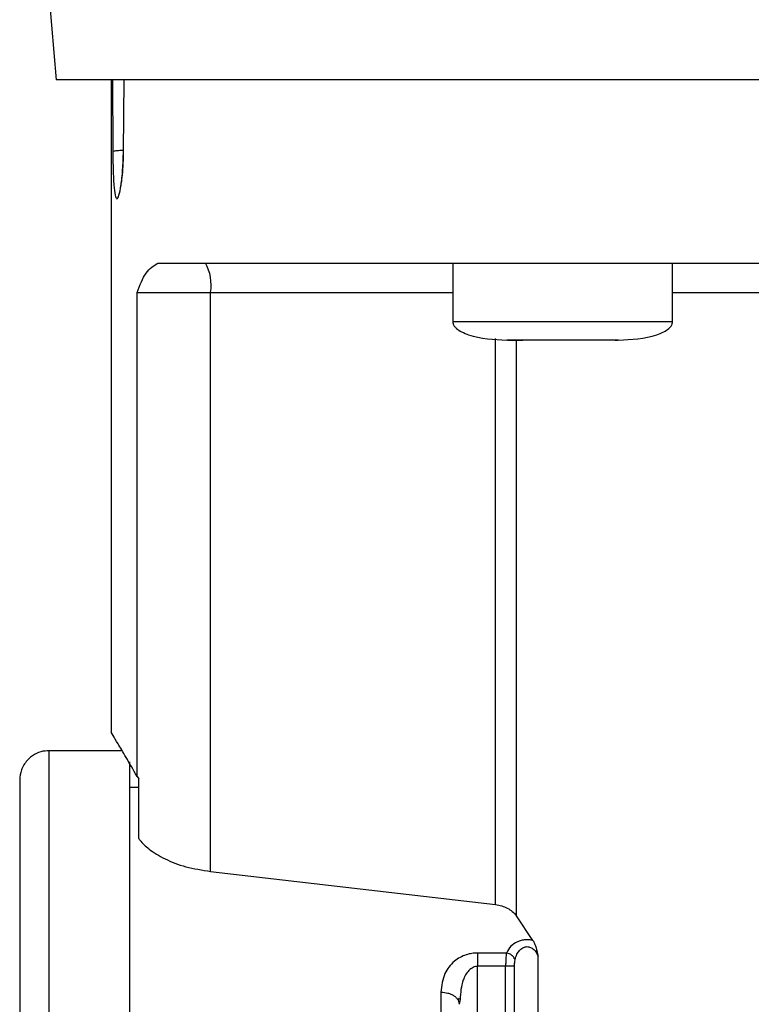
# Model space of a CAD drawing. Header units: inches. Extents: x 170 to 312, y 215 to 248.
# Tile 130 of 256: x 226.7541 to 226.8278, y 224.1216 to 224.2207. Entities that reach past the tile are written whole.
import ezdxf

# ---------------------------------------------------------------- set-up
doc = ezdxf.new("R2010")
doc.units = ezdxf.units.IN
doc.header["$LTSCALE"] = 0.25
doc.header["$MEASUREMENT"] = 0
doc.layers.add('MOTOR LH', color=7, linetype='Continuous')

msp = doc.modelspace()

# ---------------------------------------------------------------- linework, layer by layer
at = {"layer": 'MOTOR LH'}
for p, q in [((226.756901, 224.224807), (226.757788, 224.214657)), ((226.763325, 224.214657), (226.763324, 224.148943)), ((226.763455, 224.214657), (226.763484, 224.207445)), ((226.764547, 224.207445), (226.764635, 224.214657)), ((226.797733, 224.196202), (226.797733, 224.190296)), ((226.819879, 224.190296), (226.819879, 224.196202)), ((226.765927, 224.144524), (226.765927, 224.19325)), ((226.765927, 224.19325), (226.773335, 224.19325)), ((226.773335, 224.134963), (226.773335, 224.19325)), ((226.773335, 224.19325), (226.797733, 224.193249)), ((226.819879, 224.190296), (226.797733, 224.190296)), ((226.802048, 224.131623), (226.802048, 224.188609)), ((226.803269, 224.188451), (226.804806, 224.188451)), ((226.804137, 224.130477), (226.804137, 224.188451)), ((226.812887, 224.188451), (226.812805, 224.188451)), ((226.814086, 224.188451), (226.814342, 224.188451)), ((226.764421, 224.147113), (226.75705, 224.147113)), ((226.765927, 224.144524), (226.766093, 224.144273)), ((226.766093, 224.143422), (226.76517, 224.143422)), ((226.766093, 224.138274), (226.766093, 224.144273)), ((226.773335, 224.134963), (226.802048, 224.131623)), ((226.805809, 224.128005), (226.804137, 224.130477)), ((226.803145, 224.126746), (226.800234, 224.126746)), ((226.806319, 224.093165), (226.806319, 224.126423)), ((226.800233, 224.051128), (226.800234, 224.125406)), ((226.803058, 224.125406), (226.800234, 224.125406)), ((226.803058, 224.093165), (226.803058, 224.125406)), ((226.803957, 224.093165), (226.803957, 224.125406)), ((226.798259, 224.122032), (226.798388, 224.121582)), ((226.79826, 224.122004), (226.798412, 224.122212)), ((226.798469, 224.122081), (226.798388, 224.121582))]:
    msp.add_line(p, q, dxfattribs=at)
at = {"layer": 'MOTOR LH', "flags": 128}
for points in [[(226.990318, 224.214656), (226.856725, 224.214656), (226.848182, 224.214656), (226.801563, 224.214656), (226.794973, 224.214657), (226.765825, 224.214657), (226.762954, 224.214657), (226.757788, 224.214657)], [(226.819879, 224.193249), (226.822813, 224.193249), (226.828729, 224.193249), (226.885468, 224.193249), (226.892791, 224.193248), (226.928228, 224.193248)], [(226.75705, 224.147113), (226.75705, 224.144061), (226.75705, 224.141721), (226.75705, 224.135194), (226.75705, 224.131076), (226.75705, 224.126445), (226.75705, 224.12135), (226.75705, 224.115844), (226.75705, 224.109985), (226.75705, 224.103836), (226.75705, 224.097462), (226.75705, 224.09093), (226.75705, 224.084309), (226.75705, 224.077669)], [(226.76517, 224.145997), (226.76517, 224.138755), (226.76517, 224.135194), (226.76517, 224.131076), (226.76517, 224.126445), (226.76517, 224.12135), (226.76517, 224.115844), (226.76517, 224.109985), (226.76517, 224.103836), (226.76517, 224.097462), (226.76517, 224.09093), (226.76517, 224.084309), (226.76517, 224.077669)], [(226.796543, 224.122803), (226.796543, 224.118518), (226.796543, 224.113939), (226.796543, 224.109104), (226.796543, 224.104053), (226.796543, 224.098825), (226.796543, 224.093465), (226.796543, 224.088015), (226.796543, 224.082521)]]:
    msp.add_lwpolyline(points, dxfattribs=at)
at = {"layer": 'MOTOR LH'}
msp.add_arc((226.768702, 224.193966), 0.004688, 351.2144, 28.49099, dxfattribs=at)
for points, knots in [([(226.763484, 224.207445), (226.76352, 224.207462), (226.763597, 224.207499), (226.763991, 224.207544), (226.764379, 224.207562), (226.764552, 224.20757)], [0, 0, 0, 0, 0.339383, 0.704701, 1, 1, 1, 1]), ([(226.763484, 224.207445), (226.76349, 224.206811), (226.763504, 224.205541), (226.763575, 224.203931), (226.763666, 224.203335), (226.763712, 224.203037)], [0, 0, 0, 0, 0.331518, 0.664673, 1, 1, 1, 1]), ([(226.763712, 224.203037), (226.763768, 224.202867), (226.763881, 224.202528), (226.764101, 224.20293), (226.764316, 224.203961), (226.764492, 224.205538), (226.764529, 224.206812), (226.764547, 224.207445)], [0, 0, 0, 0, 0.201335, 0.403283, 0.60423, 0.803424, 1, 1, 1, 1]), ([(226.764538, 224.207482), (226.764525, 224.206952), (226.764502, 224.205976), (226.764402, 224.204856), (226.764301, 224.204146), (226.764245, 224.203816), (226.764196, 224.203656), (226.764214, 224.203685), (226.764216, 224.203687)], [0, 0, 0, 0, 0.2928406, 0.5381521, 0.7363882, 0.8871565, 0.9917378, 1, 1, 1, 1]), ([(226.764547, 224.207445), (226.764532, 224.207455), (226.764511, 224.207469), (226.764544, 224.207481), (226.764554, 224.207485)], [0, 0, 0, 0, 0.692047, 1, 1, 1, 1]), ([(226.765927, 224.19325), (226.766208, 224.19397), (226.766785, 224.195448), (226.767601, 224.195947), (226.76802, 224.196202)], [0, 0, 0, 0, 0.487287, 1, 1, 1, 1]), ([(226.76802, 224.196202), (226.769278, 224.196202), (226.771794, 224.196202), (226.777071, 224.196202), (226.783374, 224.196202), (226.790744, 224.196202), (226.799065, 224.196201), (226.808249, 224.196202), (226.81819, 224.196202), (226.828773, 224.196202), (226.839876, 224.196202), (226.851372, 224.196201), (226.863129, 224.196201), (226.875011, 224.196201), (226.886883, 224.196201), (226.898607, 224.196201), (226.910048, 224.196201), (226.921076, 224.196201), (226.931563, 224.196201), (226.94139, 224.196201), (226.950442, 224.196201), (226.958615, 224.196201), (226.965823, 224.196201), (226.971951, 224.196201), (226.977043, 224.196201), (226.979429, 224.196201), (226.980622, 224.196201)], [0, 0, 0, 0, 0.041665, 0.083331, 0.125, 0.166665, 0.208332, 0.249999, 0.291666, 0.333332, 0.374998, 0.416666, 0.458332, 0.499999, 0.541666, 0.583333, 0.625, 0.666666, 0.708333, 0.749999, 0.791667, 0.833333, 0.874999, 0.916667, 0.958333, 1, 1, 1, 1]), ([(226.797736, 224.190362), (226.797738, 224.190276), (226.797741, 224.190097), (226.797887, 224.189838), (226.798171, 224.189545), (226.79866, 224.189244), (226.800294, 224.188588), (226.801864, 224.188513), (226.803177, 224.188451)], [0, 0, 0, 0, 0.0413636, 0.0868523, 0.1406123, 0.2406893, 0.3651914, 1, 1, 1, 1]), ([(226.814434, 224.188451), (226.815747, 224.188514), (226.817317, 224.188589), (226.818951, 224.189244), (226.819441, 224.189545), (226.819725, 224.189838), (226.81987, 224.190097), (226.819874, 224.190276), (226.819875, 224.190362)], [0, 0, 0, 0, 0.634796, 0.759276, 0.859391, 0.91315, 0.958637, 1, 1, 1, 1]), ([(226.808806, 224.188451), (226.808068, 224.188451), (226.806593, 224.18845), (226.804733, 224.188451), (226.803431, 224.188451), (226.803262, 224.188451), (226.803177, 224.188451)], [0, 0, 0, 0, 0.250015, 0.500055, 0.750061, 1, 1, 1, 1]), ([(226.814434, 224.188451), (226.81435, 224.188451), (226.814181, 224.188451), (226.812879, 224.188451), (226.811019, 224.188451), (226.809543, 224.188451), (226.808806, 224.188451)], [0, 0, 0, 0, 0.249939, 0.499945, 0.749985, 1, 1, 1, 1]), ([(226.765927, 224.144524), (226.765538, 224.145198), (226.764773, 224.146524), (226.763959, 224.147895), (226.763478, 224.148703), (226.763276, 224.14904), (226.763331, 224.148948), (226.763334, 224.148943)], [0, 0, 0, 0, 0.250555, 0.492503, 0.740292, 0.985162, 1, 1, 1, 1]), ([(226.757284, 224.147103), (226.757002, 224.147103), (226.756413, 224.147101), (226.75555, 224.14676), (226.75477, 224.146128), (226.754205, 224.145219), (226.754132, 224.144504), (226.754097, 224.14416)], [0, 0, 0, 0, 0.173198, 0.362254, 0.559466, 0.788382, 1, 1, 1, 1]), ([(226.754097, 224.14416), (226.754097, 224.14416), (226.754097, 224.14416), (226.754097, 224.14394), (226.754097, 224.142939), (226.754097, 224.141292), (226.754097, 224.139004), (226.754097, 224.136111), (226.754097, 224.132634), (226.754097, 224.12862), (226.754097, 224.124103), (226.754097, 224.119141), (226.754097, 224.11378), (226.754097, 224.108084), (226.754097, 224.10211), (226.754097, 224.095925), (226.754097, 224.089596), (226.754097, 224.083186), (226.754097, 224.078919), (226.754097, 224.076786)], [0, 0, 0, 0, 0.0000086, 0.0625119, 0.1250052, 0.1875142, 0.2500058, 0.3125075, 0.3750071, 0.4375116, 0.5000036, 0.5625093, 0.6250031, 0.6875077, 0.7500032, 0.8125056, 0.8750014, 0.9375015, 1, 1, 1, 1]), ([(226.766093, 224.138274), (226.766097, 224.138267), (226.766132, 224.138215), (226.766391, 224.137858), (226.767106, 224.137154), (226.768653, 224.136205), (226.770768, 224.135364), (226.77248, 224.135097), (226.773335, 224.134963)], [0, 0, 0, 0, 0.004541, 0.037698, 0.254588, 0.504364, 0.752364, 1, 1, 1, 1]), ([(226.802048, 224.131623), (226.802256, 224.131586), (226.802685, 224.131509), (226.803259, 224.131265), (226.803777, 224.130925), (226.804012, 224.130632), (226.804137, 224.130477)], [0, 0, 0, 0, 0.2217133, 0.4568267, 0.7127233, 1, 1, 1, 1]), ([(226.805809, 224.128005), (226.805682, 224.12803), (226.80543, 224.128082), (226.805024, 224.12808), (226.804621, 224.128016), (226.804088, 224.127831), (226.803497, 224.127422), (226.803268, 224.126981), (226.803145, 224.126746)], [0, 0, 0, 0, 0.108359, 0.215323, 0.327747, 0.444417, 0.703958, 1, 1, 1, 1]), ([(226.80581, 224.128005), (226.805867, 224.127904), (226.805989, 224.127688), (226.806165, 224.127151), (226.806259, 224.126708), (226.806319, 224.126423)], [0, 0, 0, 0, 0.238648, 0.511046, 1, 1, 1, 1]), ([(226.800234, 224.126746), (226.800039, 224.126738), (226.799647, 224.12672), (226.799039, 224.126569), (226.798432, 224.126309), (226.797598, 224.125732), (226.796731, 224.124581), (226.796611, 224.123447), (226.796543, 224.122803)], [0, 0, 0, 0, 0.080042, 0.161762, 0.263787, 0.372457, 0.643706, 1, 1, 1, 1]), ([(226.800234, 224.126746), (226.800234, 224.126655), (226.800234, 224.126472), (226.800234, 224.12614), (226.800234, 224.125781), (226.800234, 224.125531), (226.800234, 224.125406)], [0, 0, 0, 0, 0.249887, 0.499861, 0.750083, 1, 1, 1, 1]), ([(226.803145, 224.126746), (226.80312, 224.12657), (226.80308, 224.126295), (226.803061, 224.125815), (226.803059, 224.125545), (226.803058, 224.125406)], [0, 0, 0, 0, 0.460429, 0.720484, 1, 1, 1, 1]), ([(226.804008, 224.126076), (226.803977, 224.12615), (226.803911, 224.126302), (226.803703, 224.126508), (226.803438, 224.12667), (226.803241, 224.126721), (226.803145, 224.126746)], [0, 0, 0, 0, 0.242419, 0.499238, 0.756345, 1, 1, 1, 1]), ([(226.804008, 224.126076), (226.804062, 224.12626), (226.804158, 224.126587), (226.80442, 224.126998), (226.804696, 224.127238), (226.804942, 224.127349), (226.805121, 224.127388), (226.8053, 224.127389), (226.805542, 224.12734), (226.805834, 224.127176), (226.806126, 224.126851), (226.80625, 224.126576), (226.806319, 224.126423)], [0, 0, 0, 0, 0.175414, 0.313081, 0.432288, 0.483751, 0.531567, 0.5769, 0.623443, 0.726263, 0.847358, 1, 1, 1, 1]), ([(226.803957, 224.125406), (226.803958, 224.125535), (226.80396, 224.125771), (226.803993, 224.125981), (226.804008, 224.126076)], [0, 0, 0, 0, 0.5453876, 1, 1, 1, 1]), ([(226.800234, 224.125406), (226.800158, 224.125401), (226.800003, 224.125389), (226.799685, 224.125271), (226.799176, 224.124866), (226.798585, 224.123781), (226.798514, 224.122745), (226.798469, 224.122081)], [0, 0, 0, 0, 0.051334, 0.10556, 0.230668, 0.507125, 1, 1, 1, 1]), ([(226.803957, 224.125406), (226.803924, 224.125406), (226.803858, 224.125406), (226.803643, 224.125406), (226.803369, 224.125406), (226.803162, 224.125406), (226.803058, 224.125406)], [0, 0, 0, 0, 0.249915, 0.500165, 0.749942, 1, 1, 1, 1]), ([(226.796543, 224.122803), (226.796775, 224.122787), (226.797132, 224.122761), (226.797562, 224.12261), (226.797856, 224.122451), (226.7981, 224.122257), (226.798206, 224.122106), (226.798259, 224.122032)], [0, 0, 0, 0, 0.314806, 0.484263, 0.65754, 0.830433, 1, 1, 1, 1])]:
    msp.add_open_spline(points, degree=3, knots=knots, dxfattribs=at)

doc.saveas('drawing.dxf')
